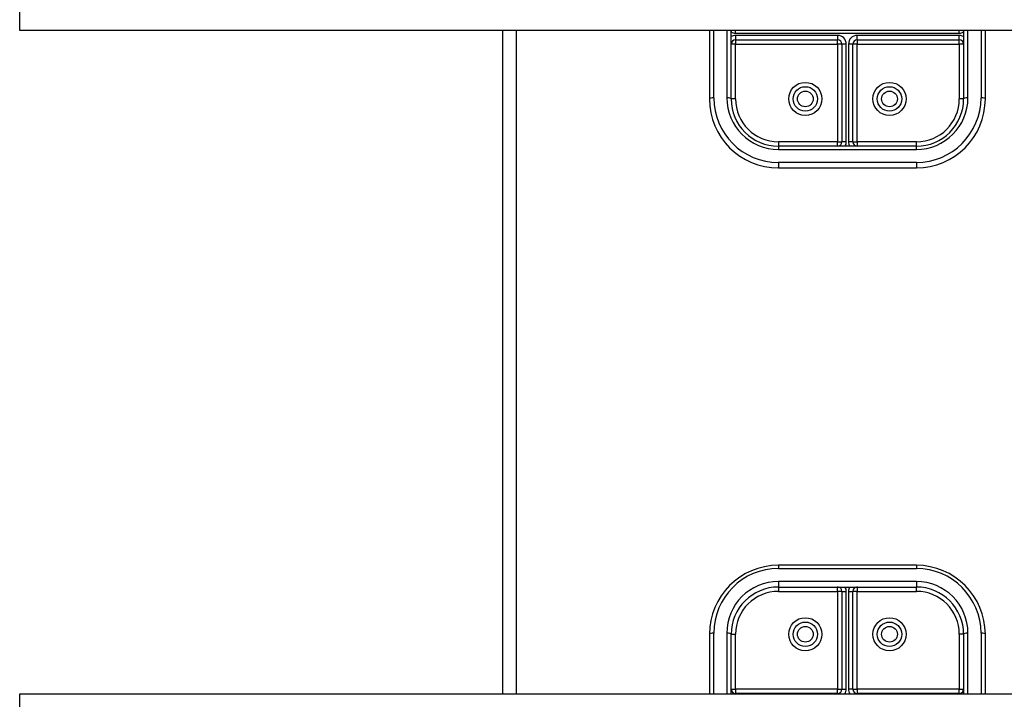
# Model space of a CAD drawing. Header units: inches. Extents: x 32 to 80, y 15.9 to 42.2.
# Tile 10 of 59: x 42.5 to 49.7, y 24.6 to 29.5. Entities that reach past the tile are written whole.
import ezdxf

# ---------------------------------------------------------------- set-up
doc = ezdxf.new("R2010")
doc.units = ezdxf.units.IN
doc.header["$MEASUREMENT"] = 0
doc.layers.add('Visible Edges(ANSI)', color=7, linetype='Continuous', lineweight=25)
doc.layers.add('Visible Tangent Edges(ANSI)', color=7, linetype='Continuous', lineweight=25)

msp = doc.modelspace()

# ---------------------------------------------------------------- linework, layer by layer
at = {"layer": 'Visible Edges(ANSI)'}
for p, q in [((42.5359, 29.4401), (42.5359, 29.597)), ((78.5359, 29.4401), (42.5359, 29.4401)), ((46.0359, 29.4401), (46.0359, 24.6324)), ((47.5359, 29.4401), (47.5359, 28.9443)), ((47.6935, 29.4401), (47.6934, 29.4302)), ((47.6934, 28.9443), (47.6934, 29.4401)), ((49.3784, 29.4302), (49.3783, 29.4401)), ((49.3784, 29.4401), (49.3784, 28.9443)), ((49.5359, 28.9443), (49.5359, 29.4401)), ((47.7249, 29.373), (48.465, 29.373)), ((48.4965, 29.3415), (48.4965, 28.6333)), ((48.5753, 28.6333), (48.5753, 29.3415)), ((48.6068, 29.373), (49.3469, 29.373)), ((49.0359, 28.6018), (48.0359, 28.6018)), ((48.0359, 28.4443), (49.0359, 28.4443)), ((49.0359, 25.5644), (48.0359, 25.5644)), ((48.0359, 25.4069), (49.0359, 25.4069)), ((48.4965, 25.3755), (48.4965, 24.6673)), ((48.5753, 24.6673), (48.5753, 25.3755)), ((47.5359, 25.0644), (47.5359, 24.6324)), ((47.6934, 24.6324), (47.6934, 25.0644)), ((49.3784, 25.0644), (49.3784, 24.6324)), ((49.5359, 24.6324), (49.5359, 25.0644)), ((42.5359, 24.5392), (42.5359, 24.6324)), ((42.5359, 24.6324), (78.5359, 24.6324)), ((48.465, 24.6358), (47.7249, 24.6358)), ((49.3469, 24.6358), (48.6068, 24.6358))]:
    msp.add_line(p, q, dxfattribs=at)
for centre in [(48.2308, 28.9443), (48.841, 28.9443), (48.2308, 25.0644), (48.841, 25.0644)]:
    msp.add_circle(centre, 0.0886, dxfattribs=at)
for centre, radius, start, end in [((47.7249, 29.3415), 0.0315, 90, 180), ((48.465, 29.3415), 0.0315, 0, 90), ((48.6068, 29.3415), 0.0315, 90, 180), ((49.3469, 29.3415), 0.0315, 0, 90), ((48.0359, 28.9443), 0.5, 180, 270), ((48.0359, 28.9443), 0.3425, 180, 270), ((49.0359, 28.9443), 0.3425, 270, 0), ((49.0359, 28.9443), 0.5, 270, 0), ((48.465, 28.6333), 0.0315, 270, 0), ((48.6068, 28.6333), 0.0315, 180, 270), ((48.0359, 25.0644), 0.5, 90, 180), ((49.0359, 25.0644), 0.5, 0, 90), ((48.0359, 25.0644), 0.3425, 90, 180), ((48.465, 25.3755), 0.0315, 0, 90), ((48.6068, 25.3755), 0.0315, 90, 180), ((49.0359, 25.0644), 0.3425, 0, 90), ((47.7249, 24.6673), 0.0315, 180, 270), ((48.465, 24.6673), 0.0315, 270, 0), ((48.6068, 24.6673), 0.0315, 180, 270), ((49.3469, 24.6673), 0.0315, 270, 0)]:
    msp.add_arc(centre, radius, start, end, dxfattribs=at)
at = {"layer": 'Visible Tangent Edges(ANSI)'}
for p, q in [((46.1349, 29.4401), (46.1349, 24.6324)), ((47.5674, 28.9524), (47.5674, 29.4401)), ((47.6619, 29.4401), (47.6619, 28.9524)), ((47.7249, 29.4202), (47.7249, 29.4401)), ((47.7249, 29.4202), (49.3469, 29.4202)), ((49.3469, 29.4202), (49.3469, 29.4401)), ((49.4099, 28.9524), (49.4099, 29.4401)), ((49.5044, 29.4401), (49.5044, 28.9524)), ((47.7249, 29.3415), (47.6934, 29.3415)), ((48.465, 29.4045), (47.7249, 29.4045)), ((47.7249, 29.4045), (47.7249, 29.373)), ((47.7249, 29.373), (47.7249, 29.3415)), ((47.7249, 29.3415), (48.465, 29.3415)), ((47.7249, 28.9443), (47.7249, 29.3415)), ((48.465, 29.4045), (48.465, 29.373)), ((48.465, 29.3415), (48.465, 29.373)), ((48.465, 29.3415), (48.465, 28.6333)), ((48.4965, 29.3415), (48.465, 29.3415)), ((48.528, 29.3415), (48.4965, 29.3415)), ((48.528, 28.6333), (48.528, 29.3415)), ((48.5753, 29.3415), (48.5438, 29.3415)), ((48.5438, 29.3415), (48.5438, 28.6333)), ((48.6068, 29.3415), (48.5753, 29.3415)), ((48.6068, 29.373), (48.6068, 29.4045)), ((49.3469, 29.4045), (48.6068, 29.4045)), ((48.6068, 29.373), (48.6068, 29.3415)), ((48.6068, 29.3415), (49.3469, 29.3415)), ((48.6068, 28.6333), (48.6068, 29.3415)), ((49.3469, 29.373), (49.3469, 29.4045)), ((49.3469, 29.3415), (49.3469, 29.373)), ((49.3469, 29.3415), (49.3469, 28.9443)), ((49.3784, 29.3415), (49.3469, 29.3415)), ((47.7249, 28.9443), (47.6934, 28.9443)), ((49.3784, 28.9443), (49.3469, 28.9443)), ((48.465, 28.6333), (48.0359, 28.6333)), ((48.0359, 28.6333), (48.0359, 28.6018)), ((48.465, 28.6018), (48.465, 28.6333)), ((48.465, 28.6333), (48.4965, 28.6333)), ((48.528, 28.6333), (48.4965, 28.6333)), ((48.5753, 28.6333), (48.5438, 28.6333)), ((48.5753, 28.6333), (48.6068, 28.6333)), ((49.0359, 28.6333), (48.6068, 28.6333)), ((48.6068, 28.6333), (48.6068, 28.6018)), ((49.0359, 28.6018), (49.0359, 28.6333)), ((48.0359, 28.6018), (48.0359, 28.5784)), ((48.0359, 28.5784), (49.0359, 28.5784)), ((49.0359, 28.5784), (49.0359, 28.6018)), ((49.0359, 28.4839), (48.0359, 28.4839)), ((48.0359, 28.4839), (48.0359, 28.4443)), ((49.0359, 28.4839), (49.0359, 28.4443)), ((48.0359, 25.5644), (48.0359, 25.541)), ((49.0359, 25.5644), (49.0359, 25.541)), ((48.0359, 25.541), (49.0359, 25.541)), ((49.0359, 25.4465), (48.0359, 25.4465)), ((48.0359, 25.4465), (48.0359, 25.4069)), ((49.0359, 25.4465), (49.0359, 25.4069)), ((48.0359, 25.4069), (48.0359, 25.3755)), ((48.0359, 25.3755), (48.465, 25.3755)), ((48.465, 25.3755), (48.465, 25.4069)), ((48.465, 25.3755), (48.465, 24.6673)), ((48.4965, 25.3755), (48.465, 25.3755)), ((48.4965, 25.3755), (48.528, 25.3755)), ((48.528, 24.6673), (48.528, 25.3755)), ((48.5438, 25.3755), (48.5438, 24.6673)), ((48.5438, 25.3755), (48.5753, 25.3755)), ((48.6068, 25.3755), (48.5753, 25.3755)), ((48.6068, 25.4069), (48.6068, 25.3755)), ((48.6068, 25.3755), (49.0359, 25.3755)), ((48.6068, 24.6673), (48.6068, 25.3755)), ((49.0359, 25.3755), (49.0359, 25.4069)), ((47.5674, 24.6324), (47.5674, 25.0725)), ((47.6619, 25.0725), (47.6619, 24.6324)), ((47.6934, 25.0644), (47.7249, 25.0644)), ((47.7249, 24.6673), (47.7249, 25.0644)), ((49.3469, 25.0644), (49.3469, 24.6673)), ((49.3784, 25.0644), (49.3469, 25.0644)), ((49.4099, 24.6324), (49.4099, 25.0725)), ((49.5044, 25.0725), (49.5044, 24.6324)), ((47.6934, 24.6673), (47.7249, 24.6673)), ((48.465, 24.6673), (47.7249, 24.6673)), ((47.7249, 24.6673), (47.7249, 24.6358)), ((47.7249, 24.6358), (47.7249, 24.6324)), ((48.465, 24.6358), (48.465, 24.6673)), ((48.465, 24.6673), (48.4965, 24.6673)), ((48.465, 24.6358), (48.465, 24.6324)), ((48.4965, 24.6673), (48.528, 24.6673)), ((48.5753, 24.6673), (48.5438, 24.6673)), ((48.5753, 24.6673), (48.6068, 24.6673)), ((49.3469, 24.6673), (48.6068, 24.6673)), ((48.6068, 24.6673), (48.6068, 24.6358)), ((48.6068, 24.6358), (48.6068, 24.6324)), ((49.3469, 24.6673), (49.3784, 24.6673)), ((49.3469, 24.6358), (49.3469, 24.6673)), ((49.3469, 24.6358), (49.3469, 24.6324))]:
    msp.add_line(p, q, dxfattribs=at)
at = {"layer": 'Visible Tangent Edges(ANSI)', "flags": 128}
for points in [[(47.6935, 29.4401), (47.6935, 29.4397), (47.6935, 29.4393), (47.6935, 29.4389), (47.6934, 29.4385), (47.6934, 29.4381), (47.6934, 29.4376), (47.6934, 29.4372), (47.6934, 29.4368), (47.6934, 29.4364), (47.6934, 29.436), (47.6934, 29.4356), (47.6934, 29.4352), (47.6934, 29.4348), (47.6934, 29.4343), (47.6934, 29.4339), (47.6934, 29.4335), (47.6934, 29.4331), (47.6934, 29.4327), (47.6934, 29.4323), (47.6934, 29.4319), (47.6934, 29.4315), (47.6934, 29.4311), (47.6934, 29.4306), (47.6934, 29.4302)], [(49.3784, 29.4302), (49.3784, 29.4306), (49.3784, 29.4311), (49.3784, 29.4315), (49.3784, 29.4319), (49.3784, 29.4323), (49.3784, 29.4327), (49.3784, 29.4331), (49.3784, 29.4335), (49.3784, 29.4339), (49.3784, 29.4343), (49.3784, 29.4348), (49.3784, 29.4352), (49.3784, 29.4356), (49.3784, 29.436), (49.3784, 29.4364), (49.3784, 29.4368), (49.3783, 29.4372), (49.3783, 29.4376), (49.3783, 29.4381), (49.3783, 29.4385), (49.3783, 29.4389), (49.3783, 29.4393), (49.3783, 29.4397), (49.3783, 29.4401)]]:
    msp.add_lwpolyline(points, dxfattribs=at)
at = {"layer": 'Visible Tangent Edges(ANSI)'}
for centre, radius in [((48.2308, 28.9443), 0.1201), ((48.841, 28.9443), 0.1201), ((48.2308, 28.9443), 0.0571), ((48.841, 28.9443), 0.0571), ((48.2308, 25.0644), 0.1201), ((48.841, 25.0644), 0.1201), ((48.2308, 25.0644), 0.0571), ((48.841, 25.0644), 0.0571)]:
    msp.add_circle(centre, radius, dxfattribs=at)
for centre, radius, start, end in [((47.7249, 29.4832), 0.063, 240, 270), ((49.3469, 29.4832), 0.063, 270, 300), ((47.7249, 29.3415), 0.063, 90, 120), ((48.465, 29.3415), 0.063, 0, 90), ((48.6068, 29.3415), 0.063, 90, 180), ((49.3469, 29.3415), 0.063, 60, 90), ((48.0359, 28.9524), 0.4685, 180, 270), ((48.0359, 28.9524), 0.374, 180, 270), ((48.0359, 28.9443), 0.311, 180, 270), ((49.0359, 28.9524), 0.4685, 270, 0), ((49.0359, 28.9524), 0.374, 270, 0), ((49.0359, 28.9443), 0.311, 270, 0), ((48.465, 28.6333), 0.063, 330, 0), ((48.6068, 28.6333), 0.063, 180, 210), ((48.0359, 25.0725), 0.4685, 90, 180), ((49.0359, 25.0725), 0.4685, 0, 90), ((48.0359, 25.0725), 0.374, 90, 180), ((49.0359, 25.0725), 0.374, 0, 90), ((48.0359, 25.0644), 0.311, 90, 180), ((48.465, 25.3755), 0.063, 0, 30), ((48.6068, 25.3755), 0.063, 150, 180), ((49.0359, 25.0644), 0.311, 0, 90), ((48.465, 24.6673), 0.063, 326.31405, 0), ((48.6068, 24.6673), 0.063, 180, 213.68595)]:
    msp.add_arc(centre, radius, start, end, dxfattribs=at)
for centre, major_axis, start_param, end_param in [((47.5674, 28.9443), (-0.0315, 0), 4.712389, 6.283185), ((47.6619, 28.9443), (0.0315, 0), 0, 1.570796), ((49.4099, 28.9443), (-0.0315, 0), 4.712389, 6.283185), ((49.5044, 28.9443), (0.0315, 0), 0, 1.570796), ((47.5674, 25.0644), (-0.0315, 0), 4.712389, 6.283185), ((47.6619, 25.0644), (0.0315, 0), 0, 1.570796), ((49.4099, 25.0644), (-0.0315, 0), 4.712389, 6.283185), ((49.5044, 25.0644), (0.0315, 0), 0, 1.570796)]:
    msp.add_ellipse(centre, major_axis=major_axis, ratio=0.254784, start_param=start_param, end_param=end_param, dxfattribs=at)

doc.saveas('drawing.dxf')
